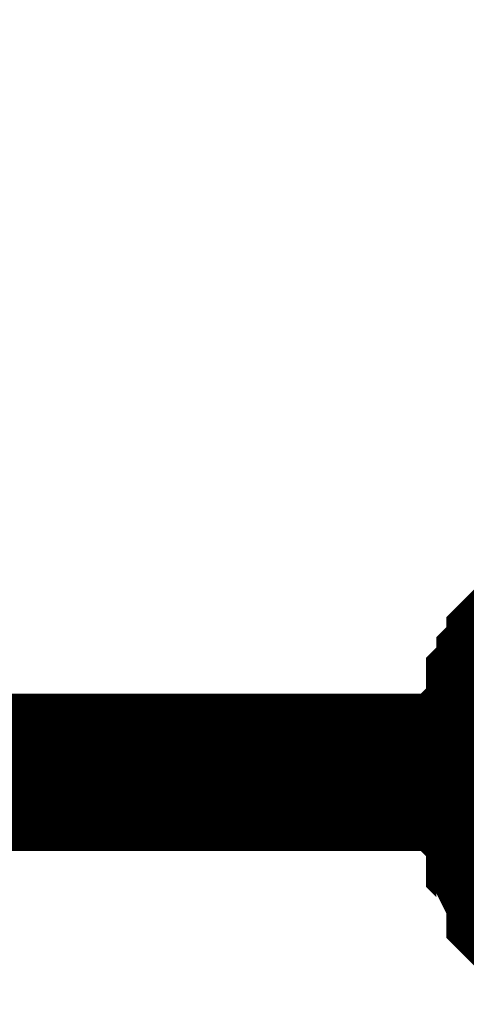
# Model space of a CAD drawing. Header units: inches. Extents: x 0 to 292, y 0 to 193.
# Tile 246 of 256: x 221.834 to 222.684, y 129.096 to 130.972. Entities that reach past the tile are written whole.
import ezdxf

# ---------------------------------------------------------------- set-up
doc = ezdxf.new("R2010")
doc.units = ezdxf.units.IN
doc.layers.add('Sheet', color=255, linetype='Continuous')

msp = doc.modelspace()

# ---------------------------------------------------------------- linework, layer by layer
at = {"layer": 'Sheet'}
for points in [[(39.1623, 149.5163, 0.2997, 0.2997, 0), (47.287, 149.5163, 0.2997, 0.2997, 0), (47.287, 129.5379, 0.2997, 0.2997, 0), (53.892, 129.5379, 0.2997, 0.2997, 0), (74.4668, 129.5379, 0.2997, 0.2997, 0), (90.0343, 129.5379, 0.2997, 0.2997, 0), (138.9579, 129.5379, 0.2997, 0.2997, 0), (164.3452, 129.5379, 0.2997, 0.2997, 0), (184.9005, 129.5379, 0.2997, 0.2997, 0), (201.6566, 129.5379, 0.2997, 0.2997, 0), (223.2445, 129.5379, 0.2997, 0.2997, 0), (248.2811, 129.5379, 0.2997, 0.2997, 0), (264.8812, 129.5379, 0.2997, 0.2997, 0), (264.8812, 138.5234, 0.2997, 0.2997, 0)], [(222.7379, 129.5379, 0.2997, 0.2997, 0), (222.7379, 129.5574, 0.2997, 0.2997, 0), (222.7379, 129.5964, 0.2997, 0.2997, 0), (222.7379, 129.6159, 0.2997, 0.2997, 0), (222.7574, 129.6354, 0.2997, 0.2997, 0), (222.7574, 129.6549, 0.2997, 0.2997, 0), (222.7574, 129.6939, 0.2997, 0.2997, 0), (222.7769, 129.7134, 0.2997, 0.2997, 0), (222.7769, 129.7329, 0.2997, 0.2997, 0), (222.7964, 129.7524, 0.2997, 0.2997, 0), (222.7964, 129.7718, 0.2997, 0.2997, 0), (222.8159, 129.7913, 0.2997, 0.2997, 0), (222.8354, 129.8108, 0.2997, 0.2997, 0)], [(222.7379, 129.5379, 0.2997, 0.2997, 0), (222.7379, 129.5574, 0.2997, 0.2997, 0), (222.7379, 129.5964, 0.2997, 0.2997, 0), (222.7379, 129.6159, 0.2997, 0.2997, 0), (222.7574, 129.6354, 0.2997, 0.2997, 0), (222.7574, 129.6549, 0.2997, 0.2997, 0), (222.7574, 129.6939, 0.2997, 0.2997, 0), (222.7769, 129.7134, 0.2997, 0.2997, 0), (222.7769, 129.7329, 0.2997, 0.2997, 0), (222.7964, 129.7524, 0.2997, 0.2997, 0), (222.7964, 129.7718, 0.2997, 0.2997, 0), (222.8159, 129.7913, 0.2997, 0.2997, 0), (222.8354, 129.8108, 0.2997, 0.2997, 0)], [(222.7379, 129.5379, 0.2997, 0.2997, 0), (222.7379, 129.5574, 0.2997, 0.2997, 0), (222.7379, 129.5964, 0.2997, 0.2997, 0), (222.7379, 129.6159, 0.2997, 0.2997, 0), (222.7574, 129.6354, 0.2997, 0.2997, 0), (222.7574, 129.6549, 0.2997, 0.2997, 0), (222.7574, 129.6939, 0.2997, 0.2997, 0), (222.7769, 129.7134, 0.2997, 0.2997, 0), (222.7769, 129.7329, 0.2997, 0.2997, 0), (222.7964, 129.7524, 0.2997, 0.2997, 0), (222.7964, 129.7718, 0.2997, 0.2997, 0), (222.8159, 129.7913, 0.2997, 0.2997, 0), (222.8354, 129.8108, 0.2997, 0.2997, 0)], [(222.7379, 129.5379, 0.2997, 0.2997, 0), (222.7379, 129.5574, 0.2997, 0.2997, 0), (222.7379, 129.5964, 0.2997, 0.2997, 0), (222.7379, 129.6159, 0.2997, 0.2997, 0), (222.7574, 129.6354, 0.2997, 0.2997, 0), (222.7574, 129.6549, 0.2997, 0.2997, 0), (222.7574, 129.6939, 0.2997, 0.2997, 0), (222.7769, 129.7134, 0.2997, 0.2997, 0), (222.7769, 129.7329, 0.2997, 0.2997, 0), (222.7964, 129.7524, 0.2997, 0.2997, 0), (222.7964, 129.7718, 0.2997, 0.2997, 0), (222.8159, 129.7913, 0.2997, 0.2997, 0), (222.8354, 129.8108, 0.2997, 0.2997, 0)], [(222.8354, 129.2456, 0.2997, 0.2997, 0), (222.8159, 129.2651, 0.2997, 0.2997, 0), (222.7964, 129.2846, 0.2997, 0.2997, 0), (222.7964, 129.3041, 0.2997, 0.2997, 0), (222.7769, 129.343, 0.2997, 0.2997, 0), (222.7769, 129.3625, 0.2997, 0.2997, 0), (222.7574, 129.382, 0.2997, 0.2997, 0), (222.7574, 129.4015, 0.2997, 0.2997, 0), (222.7574, 129.4405, 0.2997, 0.2997, 0), (222.7379, 129.46, 0.2997, 0.2997, 0), (222.7379, 129.4795, 0.2997, 0.2997, 0), (222.7379, 129.5185, 0.2997, 0.2997, 0), (222.7379, 129.5379, 0.2997, 0.2997, 0)], [(222.7379, 129.5379, 0.2997, 0.2997, 0), (222.7379, 129.5379, 0.2997, 0.2997, 0)], [(222.8354, 129.2456, 0.2997, 0.2997, 0), (222.8159, 129.2651, 0.2997, 0.2997, 0), (222.7964, 129.2846, 0.2997, 0.2997, 0), (222.7964, 129.3041, 0.2997, 0.2997, 0), (222.7769, 129.343, 0.2997, 0.2997, 0), (222.7769, 129.3625, 0.2997, 0.2997, 0), (222.7574, 129.382, 0.2997, 0.2997, 0), (222.7574, 129.4015, 0.2997, 0.2997, 0), (222.7574, 129.4405, 0.2997, 0.2997, 0), (222.7379, 129.46, 0.2997, 0.2997, 0), (222.7379, 129.4795, 0.2997, 0.2997, 0), (222.7379, 129.5185, 0.2997, 0.2997, 0), (222.7379, 129.5379, 0.2997, 0.2997, 0)], [(222.7379, 129.5379, 0.2997, 0.2997, 0), (222.7379, 129.5379, 0.2997, 0.2997, 0)], [(222.8354, 129.2456, 0.2997, 0.2997, 0), (222.8159, 129.2651, 0.2997, 0.2997, 0), (222.7964, 129.2846, 0.2997, 0.2997, 0), (222.7964, 129.3041, 0.2997, 0.2997, 0), (222.7769, 129.343, 0.2997, 0.2997, 0), (222.7769, 129.3625, 0.2997, 0.2997, 0), (222.7574, 129.382, 0.2997, 0.2997, 0), (222.7574, 129.4015, 0.2997, 0.2997, 0), (222.7574, 129.4405, 0.2997, 0.2997, 0), (222.7379, 129.46, 0.2997, 0.2997, 0), (222.7379, 129.4795, 0.2997, 0.2997, 0), (222.7379, 129.5185, 0.2997, 0.2997, 0), (222.7379, 129.5379, 0.2997, 0.2997, 0)], [(222.7379, 129.5379, 0.2997, 0.2997, 0), (222.7379, 129.5379, 0.2997, 0.2997, 0)], [(222.8354, 129.2456, 0.2997, 0.2997, 0), (222.8159, 129.2651, 0.2997, 0.2997, 0), (222.7964, 129.2846, 0.2997, 0.2997, 0), (222.7964, 129.3041, 0.2997, 0.2997, 0), (222.7769, 129.343, 0.2997, 0.2997, 0), (222.7769, 129.3625, 0.2997, 0.2997, 0), (222.7574, 129.382, 0.2997, 0.2997, 0), (222.7574, 129.4015, 0.2997, 0.2997, 0), (222.7574, 129.4405, 0.2997, 0.2997, 0), (222.7379, 129.46, 0.2997, 0.2997, 0), (222.7379, 129.4795, 0.2997, 0.2997, 0), (222.7379, 129.5185, 0.2997, 0.2997, 0), (222.7379, 129.5379, 0.2997, 0.2997, 0)], [(222.7379, 129.5379, 0.2997, 0.2997, 0), (222.7379, 129.5379, 0.2997, 0.2997, 0)]]:
    msp.add_lwpolyline(points, format="xyseb", dxfattribs=at)

doc.saveas('drawing.dxf')
